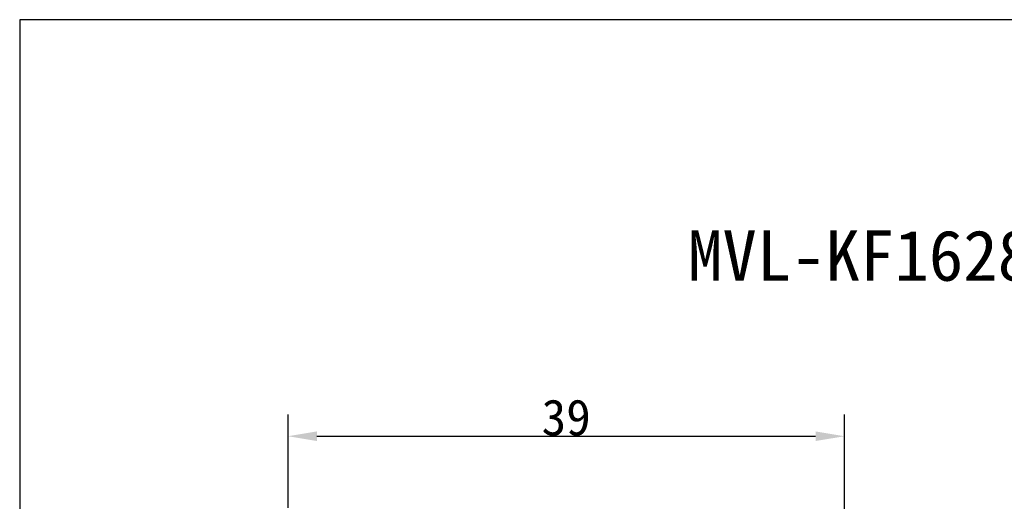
# Model space of a CAD drawing. Header units: millimetres. Extents: x 2789 to 5289, y -3142 to -1142.
# Tile 13 of 21: x 2789 to 4152, y -1809 to -1142. Entities that reach past the tile are written whole.
import ezdxf

# ---------------------------------------------------------------- set-up
doc = ezdxf.new("R2010")
doc.units = ezdxf.units.MM
doc.layers.add('標注線', color=7, linetype='Continuous')
doc.styles.get("Standard").update_dxf_attribs({"font": 'simsun.ttc'})
doc.dimstyles.new('ISO-25', dxfattribs={"dimtxt": 2.5, "dimasz": 40, "dimexe": 30, "dimexo": 0.625, "dimtad": 1, "dimdec": 4, "dimdsep": 46, "dimlunit": 6, "dimtxsty": 'Standard', "dimcen": 2.5, "dimadec": 0, "dimazin": 0, "dimtfac": 1, "dimtdec": 4, "dimtmove": 0, "dimatfit": 3, "dimfxl": 1, "dimtolj": 1, "dimtzin": 0, "dimarcsym": 0})

# ---------------------------------------------------------------- blocks, each defined once
blk = doc.blocks.new('*D48')
at = {"layer": 'Defpoints', "color": 0}
for p in [(3930.8, -1718.7), (3160.7, -1818.4), (3930.8, -1822.7)]:
    blk.add_point(p, dxfattribs=at)
at = {"layer": '標注線', "color": 0, "lineweight": -2}
for p, q in [((3160.7, -1817.7), (3160.7, -1688.7)), ((3930.8, -1822), (3930.8, -1688.7)), ((3200.7, -1718.7), (3890.8, -1718.7))]:
    blk.add_line(p, q, dxfattribs=at)
at = {"layer": '標注線', "color": 0}
for points in [[(3200.7, -1712), (3200.7, -1725.3), (3160.7, -1718.7)], [(3890.8, -1725.3), (3890.8, -1712), (3930.8, -1718.7)]]:
    blk.add_solid(points, dxfattribs=at)
at = {"layer": '標注線', "color": 0, "insert": (3545.7, -1693), "char_height": 2.5, "attachment_point": 5}
blk.add_mtext('{{\\H20x;39}}', dxfattribs=at)

msp = doc.modelspace()

# ---------------------------------------------------------------- linework, layer by layer
at = {"layer": '標注線'}
for p, q in [((5289.36266, -1141.7867), (2789.36266, -1141.7867)), ((2789.36266, -1141.7867), (2789.36266, -3141.7867))]:
    msp.add_line(p, q, dxfattribs=at)

# ---------------------------------------------------------------- texts
at = {"layer": '標注線', "insert": (3714.26123, -1433.39014), "char_height": 70, "attachment_point": 1}
msp.add_mtext_dynamic_manual_height_columns('MVL-KF1628M-12MP', width=42.818075, gutter_width=12.5, heights=[0], dxfattribs=at)

# ---------------------------------------------------------------- dimensions: what is measured, and where the dimension line sits
at = {"layer": '標注線'}
dim = msp.add_linear_dim(base=(3930.77342, -1718.65586), p1=(3160.70029, -1818.35276), p2=(3930.77342, -1822.65162), text='{{\\H20x;39}}', dimstyle='ISO-25', override={"dimdec": 1, "dimdsep": 44, "dimlunit": 2, "dimtdec": 1, "dimtolj": 0, "dimtzin": 8}, dxfattribs=at)
dim.commit()
dim.dimension.update_dxf_attribs({"geometry": '*D48', "text_midpoint": (3545.73685, -1693.03086)})

doc.saveas('drawing.dxf')
